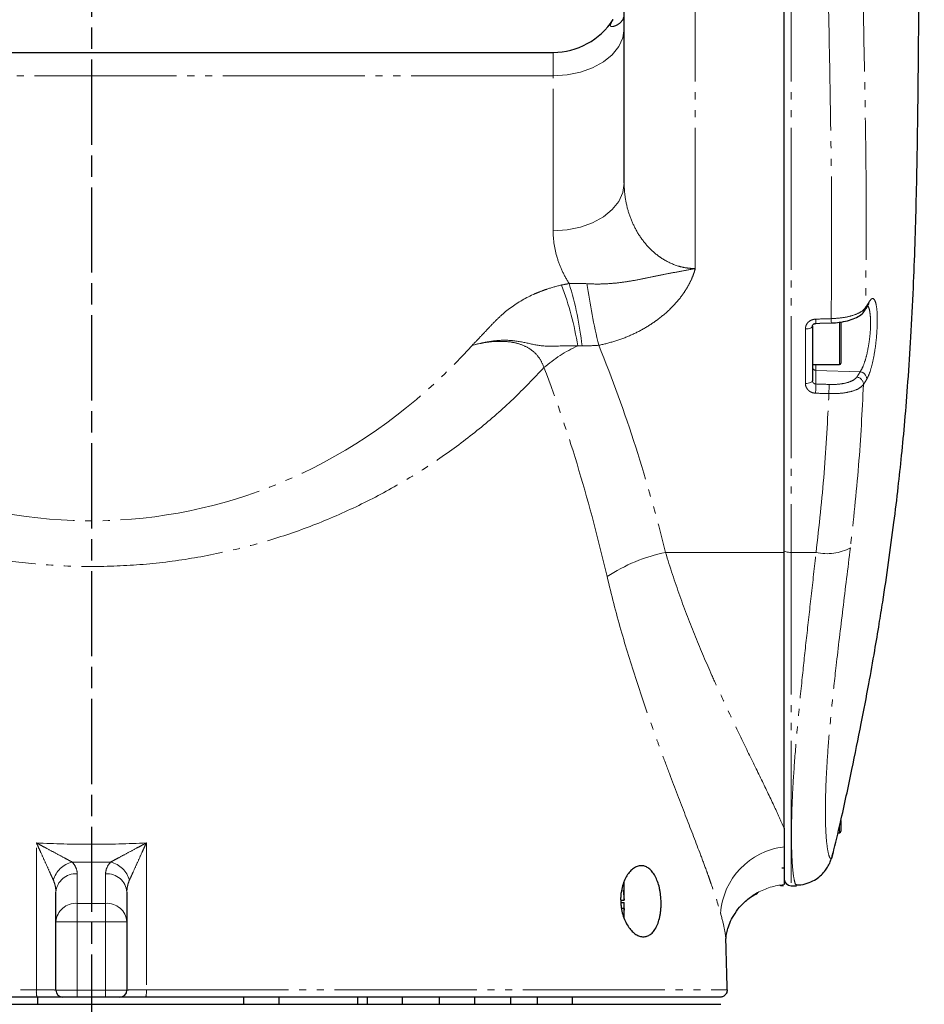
# Model space of a CAD drawing. Header units: millimetres. Extents: x 0 to 7327, y -11399 to -6123.
# Tile 50 of 87: x 3561 to 3689, y -10135 to -9996. Entities that reach past the tile are written whole.
import ezdxf

# ---------------------------------------------------------------- set-up
doc = ezdxf.new("R2010")
doc.units = ezdxf.units.MM
doc.linetypes.add('AM_ISO08W050', pattern=[18, 12, -1.5, 3, -1.5])
doc.linetypes.add('PHANTOM', pattern=[26.5, 20, -1.5, 1, -1.5, 1, -1.5])
doc.layers.add('AM_7', color=4, linetype='AM_ISO08W050', lineweight=25)
doc.layers.add('LineThick', color=7, linetype='Continuous', lineweight=30)

# ---------------------------------------------------------------- blocks, each defined once
blk = doc.blocks.new('A$C024A56F6')
at = {"color": 8, "linetype": 'PHANTOM', "lineweight": 18}
for p, q in [((2039.32, -3102.34), (2039.32, -3175.15)), ((2052.82, -3102.34), (2052.82, -3215.12)), ((2019.32, -3148.03), (2019.32, -3144.72)), ((2019.32, -3148.03), (1909.32, -3148.03)), ((2019.32, -3169.83), (2019.32, -3148.03)), ((2063.32, -3180.61), (2063.78, -3179.85)), ((2054.82, -3191.31), (2054.82, -3183.65)), ((2059.62, -3188.68), (2059.62, -3182.67)), ((2023.4, -3186.03), (2022.77, -3186.03)), ((2056.3, -3188.68), (2056.3, -3189.48)), ((2056.3, -3189.48), (2062.52, -3189.68)), ((2056.3, -3189.48), (2056.3, -3191.41)), ((2062.06, -3190.42), (2062.52, -3189.68)), ((2063.46, -3190.73), (2063, -3191.47)), ((2051.82, -3215.12), (2035.15, -3215.12)), ((2052.82, -3215.12), (2056.33, -3215.12)), ((2052.82, -3215.12), (2052.82, -3262.03)), ((2059.62, -3254.57), (2059.62, -3253.75)), ((1952.32, -3260.36), (1952.32, -3264.52)), ((1956.32, -3264.52), (1956.32, -3260.36)), ((1952.32, -3264.52), (1952.32, -3267.12)), ((1952.32, -3264.52), (1956.32, -3264.52)), ((1956.32, -3267.12), (1956.32, -3264.52)), ((1952.32, -3267.12), (1949.32, -3267.12)), ((1956.32, -3267.12), (1952.32, -3267.12)), ((1952.32, -3267.12), (1952.32, -3276.72)), ((1956.32, -3276.72), (1956.32, -3267.12)), ((1956.32, -3267.12), (1959.32, -3267.12)), ((1864.82, -3276.7), (1946.58, -3276.7)), ((1949.32, -3276.72), (1952.32, -3276.72)), ((1952.32, -3276.72), (1956.32, -3276.72)), ((1952.32, -3277.72), (1952.32, -3276.72)), ((1956.32, -3277.72), (1956.32, -3276.72)), ((1956.32, -3276.72), (1959.32, -3276.72)), ((1962.06, -3276.7), (2043.82, -3276.7))]:
    blk.add_line(p, q, dxfattribs=at)
at = {"color": 7, "linetype": 'Continuous', "lineweight": 25}
for p, q in [((2051.82, -3215.12), (2051.82, -3102.34)), ((2029.32, -3163.14), (2029.32, -3133.47)), ((1909.32, -3144.72), (2019.32, -3144.72)), ((2055.82, -3183.26), (2055.82, -3190.94)), ((2059.82, -3182.67), (2059.82, -3188.48)), ((2055.82, -3188.68), (2059.62, -3188.68)), ((2051.82, -3253.94), (2051.82, -3215.12)), ((2059.82, -3252.86), (2059.82, -3254.37)), ((2059.42, -3254.57), (2059.62, -3254.57)), ((2051.52, -3259.53), (2051.82, -3259.53)), ((2029.32, -3264.06), (2029.32, -3261.43)), ((2029.18, -3262.65), (2029.31, -3264.06)), ((2052.82, -3262.03), (2053.59, -3262.03)), ((2053.6, -3261.93), (2053.59, -3261.92)), ((1949.32, -3267.12), (1949.32, -3262.96)), ((1959.32, -3262.96), (1959.32, -3267.12)), ((2028.86, -3264.06), (2029.31, -3264.06)), ((2029.31, -3264.06), (2029.32, -3264.06)), ((2047.34, -3263.44), (2048.06, -3263.01)), ((2028.87, -3264.39), (2029.31, -3264.39)), ((2029.31, -3265.25), (2028.96, -3265.25)), ((2029.31, -3265.25), (2029.21, -3266.3)), ((2029.31, -3264.39), (2029.32, -3264.39)), ((2029.32, -3265.25), (2029.31, -3265.25)), ((2029.32, -3265.25), (2029.32, -3264.39)), ((2029.32, -3266.64), (2029.32, -3265.25)), ((1949.32, -3276.72), (1949.32, -3267.12)), ((1959.32, -3267.12), (1959.32, -3276.72)), ((2043.64, -3269.72), (2043.63, -3269.72)), ((1946.67, -3277.72), (1865.82, -3277.72)), ((1946.78, -3278.72), (1946.78, -3277.72)), ((1952.32, -3277.72), (1950.32, -3277.72)), ((1956.32, -3277.72), (1952.32, -3277.72)), ((1958.32, -3277.72), (1956.32, -3277.72)), ((2042.82, -3277.72), (1961.97, -3277.72)), ((1975.74, -3277.72), (1975.74, -3278.72)), ((1980.74, -3278.72), (1980.74, -3277.72)), ((1991.82, -3278.72), (1991.82, -3277.72)), ((1993.13, -3277.72), (1993.13, -3278.72)), ((1998.13, -3278.72), (1998.13, -3277.72)), ((2003.29, -3277.72), (2003.29, -3278.72)), ((2008.29, -3278.72), (2008.29, -3277.72)), ((2013.33, -3277.72), (2013.33, -3278.72)), ((2017.05, -3277.72), (2017.05, -3278.72)), ((2022.05, -3278.72), (2022.05, -3277.72)), ((1865.74, -3278.72), (2042.9, -3278.72))]:
    blk.add_line(p, q, dxfattribs=at)
at = {"color": 8, "linetype": 'PHANTOM', "lineweight": 18, "flags": 128}
for points in [[(2029.32, -3141.34), (2029.13, -3142.65), (2028.56, -3143.9), (2027.64, -3145.06), (2026.39, -3146.07), (2024.88, -3146.91), (2023.15, -3147.52), (2021.27, -3147.9), (2019.32, -3148.03)], [(2029.32, -3163.14), (2029.13, -3164.44), (2028.56, -3165.7), (2027.64, -3166.86), (2026.39, -3167.87), (2024.88, -3168.7), (2023.15, -3169.32), (2021.27, -3169.7), (2019.32, -3169.83)], [(2058.46, -3182.21), (2058.46, -3182.38), (2058.47, -3182.53), (2058.47, -3182.65), (2058.48, -3182.74), (2058.48, -3182.79), (2058.49, -3182.81), (2058.49, -3182.81)], [(2054.82, -3183.65), (2055.02, -3183.64), (2055.2, -3183.62), (2055.38, -3183.59), (2055.53, -3183.54), (2055.65, -3183.48), (2055.74, -3183.41), (2055.8, -3183.34), (2055.82, -3183.26)], [(2054.82, -3191.31), (2055.02, -3191.31), (2055.2, -3191.29), (2055.38, -3191.25), (2055.53, -3191.21), (2055.65, -3191.15), (2055.74, -3191.08), (2055.8, -3191.01), (2055.82, -3190.94)], [(2051.82, -3214.8), (2051.84, -3214.86), (2051.9, -3214.92), (2051.99, -3214.98), (2052.11, -3215.02), (2052.26, -3215.06), (2052.44, -3215.09), (2052.63, -3215.11), (2052.82, -3215.12)], [(1946.58, -3276.7), (1946.58, -3271.73), (1946.58, -3256)], [(1962.06, -3256), (1962.06, -3262), (1962.06, -3276.7)]]:
    blk.add_lwpolyline(points, dxfattribs=at)
at = {"color": 7, "linetype": 'Continuous', "lineweight": 25, "flags": 128}
blk.add_lwpolyline([(2056.3, -3182.88), (2056.85, -3182.86), (2058.49, -3182.81)], dxfattribs=at)
at = {"color": 7, "linetype": 'Continuous', "lineweight": 25}
for centre, radius, start, end in [((2019.32, -3134.72), 10, 270, 327.401), ((2059.62, -3188.48), 0.2, 270, 0), ((2059.62, -3254.37), 0.2, 270, 0), ((2052.82, -3261.03), 1, 180, 270), ((1950.32, -3276.72), 1, 180, 270), ((1958.32, -3276.72), 1, 270, 0)]:
    blk.add_arc(centre, radius, start, end, dxfattribs=at)
at = {"color": 8, "linetype": 'PHANTOM', "lineweight": 18}
for centre, radius, start, end in [((1983.12, -3192.09), 40.11, 8.6873, 21.3549), ((1973.08, -3191.91), 50.66, 6.6627, 16.8035), ((2120.91, -3163.24), 97.85, 188.2486, 193.4197), ((2062.5, -3180.6), 0.821, 328.8818, 359.2385), ((2062.96, -3179.83), 0.822, 328.3994, 359.234), ((2062.13, -3182.27), 5.86, 180.089, 186.0028), ((2031.64, -3204.99), 20.93, 115.0733, 130.6088), ((2056.3, -3189), 0.481, 182.2482, 270.2748), ((2061.95, -3191.47), 1.05, 0.0747, 83.7087), ((2062.41, -3190.73), 1.05, 0.1219, 83.9392), ((2007.26, -3190.73), 49.04, 357.6982, 359.2089), ((2009.09, -3190.79), 49.08, 357.6987, 359.208), ((2039.85, -3238.25), 23.6, 101.4752, 123.255), ((2057.88, -3208.45), 6.84, 256.9604, 298.6641), ((2052.96, -3266.6), 10.09, 96.4869, 176.2173), ((1952.46, -3262.23), 3.63, 103.5762, 164.548), ((1956.18, -3262.23), 3.63, 15.452, 76.4238), ((1952.13, -3263.17), 2.82, 86.1887, 175.5981), ((1956.51, -3263.17), 2.82, 4.4019, 93.8113), ((2052.72, -3271.63), 9.79, 95.248, 118.3757), ((1952.13, -3267.33), 2.82, 86.1888, 175.598), ((1956.51, -3267.33), 2.82, 4.402, 93.8112), ((1949.64, -3276.96), 3.07, 175.1519, 194.48), ((1959, -3276.96), 3.07, 345.52, 4.8481)]:
    blk.add_arc(centre, radius, start, end, dxfattribs=at)
for centre, major_axis, ratio, start_param, end_param in [((1894.3, -3340.39), (11483.14, 369.68), 0.013303, 1.556073, 1.556263), ((1954.32, -3126.55), (0, 84.12), 0.900023, 2.505089, 3.927917), ((1894.34, -3339.46), (11483.14, -370.61), 0.013336, 1.556959, 1.557122), ((1894.3, -3340.39), (11483.14, -369.68), 0.013303, 1.556957, 1.55712), ((1954.32, -3206.42), (90.58, 0), 0.577416, 4.682493, 4.742285)]:
    blk.add_ellipse(centre, major_axis=major_axis, ratio=ratio, start_param=start_param, end_param=end_param, dxfattribs=at)
at = {"color": 7, "linetype": 'Continuous', "lineweight": 25}
for points, knots in [([(2058.72, -3257.55), (2059.07, -3256.07), (2060, -3252.12), (2061.32, -3246.01), (2062.64, -3239.51), (2063.71, -3233.93), (2064.54, -3229.25), (2065.18, -3225.42), (2065.84, -3221.29), (2066.55, -3216.54), (2067.27, -3211.13), (2067.88, -3206.12), (2068.39, -3201.33), (2068.86, -3196.38), (2069.3, -3190.82), (2069.71, -3184.56), (2070.13, -3176.05), (2070.48, -3165.25), (2070.69, -3152.13), (2070.79, -3140.25), (2070.88, -3129.79), (2071, -3121.11), (2071.17, -3112.71), (2071.32, -3104.8), (2071.45, -3097.63), (2071.53, -3091.25), (2071.56, -3086.42), (2071.56, -3082.76), (2071.55, -3079.63), (2071.52, -3075.87), (2071.44, -3070.71), (2071.27, -3064.65), (2071, -3058.17), (2070.66, -3052.25), (2070.25, -3046.71), (2069.62, -3039.46), (2068.65, -3030.49), (2067.19, -3019.49), (2065.62, -3009.42), (2063.96, -2999.87), (2062.63, -2992.83), (2061.46, -2986.89), (2060.62, -2982.77), (2060.02, -2979.96), (2059.77, -2978.76)], [0, 0, 0, 0, 0.016498, 0.043857, 0.067785, 0.08829, 0.105379, 0.11906, 0.1301, 0.1501, 0.170181, 0.187884, 0.203506, 0.220682, 0.24058, 0.263236, 0.288389, 0.33308, 0.380943, 0.431943, 0.463437, 0.495974, 0.52759, 0.555958, 0.582951, 0.606174, 0.62564, 0.635356, 0.64583, 0.659108, 0.675201, 0.70024, 0.722891, 0.743073, 0.762111, 0.780772, 0.818724, 0.855901, 0.896076, 0.924536, 0.956443, 0.970304, 0.98725, 1, 1, 1, 1]), ([(2058.49, -3182.81), (2058.87, -3182.79), (2059.65, -3182.74), (2060.79, -3182.51), (2061.83, -3182.17), (2062.61, -3181.7), (2063.08, -3181.31), (2063.18, -3181.05), (2063.19, -3181.02)], [0, 0, 0, 0, 0.1854511, 0.3870962, 0.5925253, 0.8089571, 0.9797826, 1, 1, 1, 1]), ([(2063.2, -3181.03), (2063.32, -3180.84), (2063.48, -3180.59), (2063.62, -3180.33), (2063.66, -3180.25)], [0, 0, 0, 0, 0.700013, 1, 1, 1, 1]), ([(2063.66, -3180.27), (2063.71, -3180.2), (2063.76, -3180.12), (2063.74, -3180.14), (2063.73, -3180.14)], [0, 0, 0, 0, 0.7594195, 1, 1, 1, 1]), ([(2055.82, -3183.26), (2055.82, -3183.26), (2055.82, -3183.2), (2055.85, -3183.11), (2055.96, -3182.99), (2056.09, -3182.92), (2056.22, -3182.88), (2056.28, -3182.88), (2056.3, -3182.89)], [0, 0, 0, 0, 0.032784, 0.379061, 0.599154, 0.781353, 0.949104, 1, 1, 1, 1]), ([(2051.82, -3256.58), (2051.82, -3258.11), (2051.82, -3259.31), (2051.82, -3261.08), (2051.82, -3261.65), (2051.82, -3261.88)], [0, 0, 0, 0, 0.5, 0.5, 1, 1, 1, 1]), ([(2053.6, -3261.89), (2053.69, -3261.9), (2054.2, -3261.93), (2055.08, -3261.72), (2056.11, -3261.27), (2056.93, -3260.67), (2057.55, -3260.02), (2057.98, -3259.38), (2058.29, -3258.79), (2058.5, -3258.22), (2058.64, -3257.77), (2058.69, -3257.52), (2058.71, -3257.42)], [0, 0, 0, 0, 0.025689, 0.139762, 0.244563, 0.343477, 0.439395, 0.536527, 0.640463, 0.761268, 0.914351, 1, 1, 1, 1]), ([(2033.75, -3268.03), (2033.62, -3268.25), (2033.49, -3268.43), (2033.2, -3268.75), (2033.05, -3268.87), (2032.73, -3269.07), (2032.57, -3269.14), (2032.23, -3269.22), (2032.06, -3269.23), (2031.71, -3269.2), (2031.53, -3269.16), (2031.18, -3269.02), (2031.01, -3268.92), (2030.66, -3268.67), (2030.49, -3268.52), (2030.17, -3268.17), (2030.01, -3267.96), (2029.71, -3267.51), (2029.57, -3267.26), (2029.32, -3266.71), (2029.21, -3266.41), (2029.03, -3265.78), (2028.96, -3265.45), (2028.88, -3264.93), (2028.86, -3264.76), (2028.83, -3264.41), (2028.82, -3264.06), (2028.82, -3263.71), (2028.85, -3263.36), (2028.86, -3263.18), (2028.93, -3262.67), (2029, -3262.35), (2029.17, -3261.73), (2029.28, -3261.44), (2029.52, -3260.92), (2029.66, -3260.67), (2029.95, -3260.25), (2030.1, -3260.07), (2030.43, -3259.75), (2030.59, -3259.62), (2030.93, -3259.41), (2031.11, -3259.33), (2031.46, -3259.24), (2031.63, -3259.22), (2031.98, -3259.23), (2032.15, -3259.27), (2032.49, -3259.4), (2032.65, -3259.49), (2032.97, -3259.73), (2033.12, -3259.88), (2033.41, -3260.24), (2033.55, -3260.45), (2033.8, -3260.91), (2033.91, -3261.16), (2034.12, -3261.73), (2034.21, -3262.03), (2034.32, -3262.51), (2034.35, -3262.67), (2034.41, -3263.01), (2034.43, -3263.18), (2034.49, -3263.7), (2034.51, -3264.05), (2034.52, -3264.58), (2034.52, -3264.76), (2034.5, -3265.11), (2034.49, -3265.28), (2034.46, -3265.62), (2034.44, -3265.79), (2034.39, -3266.12), (2034.36, -3266.28), (2034.26, -3266.74), (2034.18, -3267.03), (2033.98, -3267.57), (2033.87, -3267.82), (2033.75, -3268.03)], [0, 0, 0, 0, 0.03125, 0.03125, 0.0625, 0.0625, 0.09375, 0.09375, 0.125, 0.125, 0.15625, 0.15625, 0.1875, 0.1875, 0.21875, 0.21875, 0.25, 0.25, 0.28125, 0.28125, 0.3125, 0.3125, 0.34375, 0.34375, 0.359375, 0.359375, 0.375, 0.390625, 0.390625, 0.40625, 0.40625, 0.4375, 0.4375, 0.46875, 0.46875, 0.5, 0.5, 0.53125, 0.53125, 0.5625, 0.5625, 0.59375, 0.59375, 0.625, 0.625, 0.65625, 0.65625, 0.6875, 0.6875, 0.71875, 0.71875, 0.75, 0.75, 0.78125, 0.78125, 0.8125, 0.8125, 0.828125, 0.828125, 0.84375, 0.84375, 0.875, 0.875, 0.890625, 0.890625, 0.90625, 0.90625, 0.921875, 0.921875, 0.9375, 0.9375, 0.96875, 0.96875, 1, 1, 1, 1]), ([(2051.27, -3262.03), (2051.3, -3262.02), (2051.5, -3262), (2051.64, -3262.01), (2051.76, -3262.02)], [0, 0, 0, 0, 0.151985, 1, 1, 1, 1]), ([(2043.64, -3269.69), (2043.64, -3269.64), (2043.64, -3269.46), (2043.7, -3268.91), (2043.89, -3268.07), (2044.26, -3267.05), (2044.88, -3265.91), (2045.81, -3264.73), (2046.9, -3263.72), (2047.76, -3263.26), (2048.1, -3263.07)], [0, 0, 0, 0, 0.065965, 0.202519, 0.334897, 0.466995, 0.601382, 0.739307, 0.893443, 1, 1, 1, 1]), ([(2043.82, -3276.7), (2043.82, -3276.79), (2043.81, -3276.87), (2043.77, -3277.05), (2043.73, -3277.13), (2043.61, -3277.36), (2043.48, -3277.49), (2043.27, -3277.62), (2043.21, -3277.65), (2043.08, -3277.69), (2043.02, -3277.7), (2042.88, -3277.73), (2042.83, -3277.72), (2042.82, -3277.72)], [0, 0, 0, 0, 0.125, 0.125, 0.25, 0.25, 0.5, 0.5, 0.625, 0.625, 0.75, 0.75, 1, 1, 1, 1]), ([(1950.32, -3277.72), (1950.32, -3277.72), (1950.3, -3277.72), (1950.2, -3277.72), (1950.14, -3277.72), (1949.96, -3277.72), (1949.85, -3277.72), (1949.58, -3277.72), (1949.44, -3277.72), (1949.1, -3277.72), (1948.91, -3277.72), (1948.52, -3277.72), (1948.31, -3277.72), (1947.86, -3277.72), (1947.63, -3277.72), (1947.16, -3277.72), (1946.91, -3277.72), (1946.67, -3277.72)], [0, 0, 0, 0, 0.125, 0.125, 0.25, 0.25, 0.375, 0.375, 0.5, 0.5, 0.625, 0.625, 0.75, 0.75, 0.875, 0.875, 1, 1, 1, 1]), ([(1961.97, -3277.72), (1961.73, -3277.72), (1961.48, -3277.72), (1961, -3277.72), (1960.77, -3277.72), (1960.33, -3277.72), (1960.12, -3277.72), (1959.72, -3277.72), (1959.54, -3277.72), (1959.2, -3277.72), (1959.05, -3277.72), (1958.79, -3277.72), (1958.68, -3277.72), (1958.5, -3277.72), (1958.43, -3277.72), (1958.34, -3277.72), (1958.32, -3277.72), (1958.32, -3277.72)], [0, 0, 0, 0, 0.125, 0.125, 0.25, 0.25, 0.375, 0.375, 0.5, 0.5, 0.625, 0.625, 0.75, 0.75, 0.875, 0.875, 1, 1, 1, 1])]:
    blk.add_open_spline(points, degree=3, knots=knots, dxfattribs=at)
at = {"color": 8, "linetype": 'PHANTOM', "lineweight": 18}
for points, knots in [([(2061.11, -3100.99), (2061.53, -3106.04), (2062.34, -3116.03), (2062.86, -3131.58), (2063.14, -3147.45), (2063.45, -3163.77), (2063.36, -3175), (2063.32, -3180.61)], [0, 0, 0, 0, 0.202997, 0.40134, 0.599694, 0.799855, 1, 1, 1, 1]), ([(2058.46, -3182.21), (2058.5, -3176.7), (2058.58, -3165.7), (2058.29, -3149.59), (2058.03, -3133.81), (2057.51, -3118.17), (2056.68, -3108.11), (2056.26, -3102.98)], [0, 0, 0, 0, 0.197313, 0.394642, 0.593728, 0.792801, 1, 1, 1, 1]), ([(2029.32, -3139.46), (2029.26, -3139.74), (2029.14, -3140.25), (2028.38, -3140.87), (2027.67, -3141.14), (2027.27, -3141.03), (2027.42, -3140.62), (2027.69, -3140.21), (2027.75, -3140.11)], [0, 0, 0, 0, 0.229337, 0.4308893, 0.6347798, 0.7533115, 0.9443619, 1, 1, 1, 1]), ([(2029.32, -3163.14), (2029.32, -3163.83), (2029.37, -3164.52), (2029.58, -3165.88), (2029.73, -3166.56), (2030.14, -3167.9), (2030.4, -3168.55), (2031.02, -3169.81), (2031.38, -3170.42), (2032.23, -3171.58), (2032.7, -3172.13), (2033.49, -3172.87), (2033.77, -3173.1), (2034.35, -3173.54), (2034.66, -3173.75), (2035.63, -3174.32), (2036.32, -3174.62), (2037.42, -3174.94), (2037.79, -3175.02), (2038.55, -3175.12), (2038.94, -3175.15), (2039.32, -3175.15)], [0, 0, 0, 0, 0.125, 0.125, 0.25, 0.25, 0.375, 0.375, 0.5, 0.5, 0.625, 0.625, 0.6875, 0.6875, 0.75, 0.75, 0.875, 0.875, 0.9375, 0.9375, 1, 1, 1, 1]), ([(2021.58, -3177.26), (2021.21, -3176.69), (2020.88, -3176.09), (2020.31, -3174.87), (2020.08, -3174.26), (2019.51, -3172.39), (2019.32, -3171.12), (2019.32, -3169.83)], [0, 0, 0, 0, 0.25, 0.25, 0.5, 0.5, 1, 1, 1, 1]), ([(2024.07, -3177.28), (2024.74, -3177.32), (2025.4, -3177.34), (2026.7, -3177.31), (2027.35, -3177.27), (2028.61, -3177.15), (2029.24, -3177.06), (2030.48, -3176.87), (2031.1, -3176.76), (2032.32, -3176.52), (2032.92, -3176.39), (2034.15, -3176.14), (2034.76, -3176.01), (2036.02, -3175.76), (2036.66, -3175.65), (2037.97, -3175.41), (2038.65, -3175.3), (2039.32, -3175.15)], [0, 0, 0, 0, 0.125, 0.125, 0.25, 0.25, 0.375, 0.375, 0.5, 0.5, 0.625, 0.625, 0.75, 0.75, 0.875, 0.875, 1, 1, 1, 1]), ([(2025.73, -3185.95), (2026.51, -3185.8), (2027.27, -3185.6), (2028.77, -3185.13), (2029.5, -3184.86), (2030.91, -3184.24), (2031.6, -3183.89), (2032.59, -3183.31), (2032.91, -3183.11), (2033.55, -3182.68), (2033.86, -3182.46), (2034.78, -3181.76), (2035.35, -3181.27), (2036.41, -3180.22), (2036.9, -3179.67), (2037.57, -3178.78), (2037.78, -3178.48), (2038.18, -3177.85), (2038.36, -3177.53), (2038.7, -3176.87), (2038.85, -3176.54), (2039.05, -3176.02), (2039.11, -3175.85), (2039.23, -3175.5), (2039.28, -3175.33), (2039.32, -3175.15)], [0, 0, 0, 0, 0.125, 0.125, 0.25, 0.25, 0.375, 0.375, 0.4375, 0.4375, 0.5, 0.5, 0.625, 0.625, 0.75, 0.75, 0.8125, 0.8125, 0.875, 0.875, 0.9375, 0.9375, 0.96875, 0.96875, 1, 1, 1, 1]), ([(2020.48, -3177.48), (2019.78, -3177.64), (2019.1, -3177.83), (2018.1, -3178.17), (2017.78, -3178.28), (2017.13, -3178.54), (2016.82, -3178.67), (2015.28, -3179.36), (2014.16, -3180.03), (2012.63, -3181.19), (2012.16, -3181.6), (2011.27, -3182.45), (2010.84, -3182.89), (2010, -3183.77), (2009.59, -3184.21), (2008.75, -3185.1), (2008.33, -3185.54), (2007.9, -3185.97)], [0, 0, 0, 0, 0.125, 0.125, 0.1875, 0.1875, 0.25, 0.25, 0.5, 0.5, 0.625, 0.625, 0.75, 0.75, 0.875, 0.875, 1, 1, 1, 1]), ([(2063.78, -3179.85), (2063.93, -3179.65), (2064.23, -3179.24), (2064.6, -3179.51), (2064.85, -3180.4), (2064.97, -3181.85), (2064.93, -3183.65), (2064.77, -3185.61), (2064.48, -3187.54), (2064.09, -3189.23), (2063.73, -3190.25), (2063.52, -3190.62), (2063.46, -3190.73)], [0, 0, 0, 0, 0.109761, 0.219524, 0.327414, 0.432738, 0.536304, 0.639475, 0.743671, 0.849965, 0.958735, 1, 1, 1, 1]), ([(2058.46, -3182.21), (2059.02, -3182.17), (2060.15, -3182.1), (2061.64, -3181.74), (2062.79, -3181.23), (2063.15, -3180.82), (2063.32, -3180.61)], [0, 0, 0, 0, 0.25217, 0.50439, 0.756405, 1, 1, 1, 1]), ([(2062.52, -3189.68), (2062.58, -3189.6), (2062.79, -3189.29), (2063.15, -3188.45), (2063.53, -3187.05), (2063.82, -3185.45), (2063.99, -3183.83), (2064.02, -3182.32), (2063.9, -3181.16), (2063.74, -3180.5), (2063.59, -3180.45), (2063.56, -3180.43)], [0, 0, 0, 0, 0.051437, 0.186996, 0.31926, 0.448614, 0.576429, 0.704598, 0.835, 0.968816, 1, 1, 1, 1]), ([(2054.82, -3183.65), (2054.84, -3183.5), (2054.87, -3183.19), (2055.13, -3182.77), (2055.51, -3182.46), (2055.91, -3182.31), (2056.18, -3182.28), (2056.27, -3182.28)], [0, 0, 0, 0, 0.2193417, 0.4387875, 0.6584073, 0.8781788, 1, 1, 1, 1]), ([(2022.77, -3186.03), (2022.24, -3186.02), (2020.48, -3186), (2018.09, -3186.22), (2015.38, -3185.55), (2012.85, -3185.14), (2010.33, -3185.38), (2008.72, -3185.74), (2007.91, -3185.97), (2007.9, -3185.97)], [0, 0, 0, 0, 0.103487, 0.339926, 0.51218, 0.683871, 0.840896, 0.998243, 1, 1, 1, 1]), ([(2018.02, -3189.1), (2017.86, -3188.63), (2017.65, -3188.19), (2017.11, -3187.39), (2016.77, -3187.02), (2016.01, -3186.42), (2015.6, -3186.18), (2014.71, -3185.8), (2014.23, -3185.66), (2013.28, -3185.47), (2012.8, -3185.42), (2011.82, -3185.39), (2011.32, -3185.4), (2009.85, -3185.53), (2008.87, -3185.72), (2007.9, -3185.97)], [0, 0, 0, 0, 0.125, 0.125, 0.25, 0.25, 0.375, 0.375, 0.5, 0.5, 0.625, 0.625, 0.75, 0.75, 1, 1, 1, 1]), ([(2025.73, -3185.95), (2027.66, -3190.64), (2029.38, -3195.42), (2032.5, -3205.15), (2033.89, -3210.09), (2035.15, -3215.12)], [0, 0, 0, 0, 0.5, 0.5, 1, 1, 1, 1]), ([(2018.02, -3189.1), (2016.6, -3190.59), (2013.77, -3193.57), (2008.98, -3197.75), (2003.77, -3201.68), (1998.12, -3205.3), (1992.05, -3208.55), (1985.64, -3211.35), (1978.93, -3213.63), (1971.99, -3215.37), (1964.82, -3216.57), (1957.47, -3217.14), (1950.07, -3217.09), (1942.9, -3216.44), (1936.04, -3215.23), (1929.56, -3213.57), (1922.84, -3211.28), (1915.98, -3208.32), (1911.54, -3205.77), (1909.32, -3204.49)], [0, 0, 0, 0, 0.059814, 0.119621, 0.179197, 0.239001, 0.298736, 0.358218, 0.415673, 0.473284, 0.530696, 0.588356, 0.646228, 0.703889, 0.757707, 0.811687, 0.865539, 0.932758, 1, 1, 1, 1]), ([(2026.91, -3218.51), (2025.73, -3213.46), (2024.42, -3208.48), (2021.49, -3198.68), (2019.86, -3193.84), (2018.02, -3189.1)], [0, 0, 0, 0, 0.5, 0.5, 1, 1, 1, 1]), ([(2058.17, -3191.47), (2058.61, -3191.47), (2059.49, -3191.47), (2060.67, -3191.25), (2061.62, -3190.9), (2061.92, -3190.58), (2062.06, -3190.42)], [0, 0, 0, 0, 0.243311, 0.495534, 0.747768, 1, 1, 1, 1]), ([(2056.27, -3192.7), (2056.1, -3192.68), (2055.76, -3192.64), (2055.32, -3192.39), (2055, -3192.02), (2054.84, -3191.64), (2054.83, -3191.4), (2054.82, -3191.31)], [0, 0, 0, 0, 0.219803, 0.439483, 0.659004, 0.878381, 1, 1, 1, 1]), ([(2055.82, -3190.94), (2055.82, -3190.97), (2055.83, -3191.05), (2055.88, -3191.18), (2055.99, -3191.3), (2056.13, -3191.39), (2056.25, -3191.4), (2056.3, -3191.41)], [0, 0, 0, 0, 0.121773, 0.341417, 0.560986, 0.780511, 1, 1, 1, 1]), ([(2063, -3191.47), (2062.82, -3191.66), (2062.45, -3192.06), (2061.26, -3192.49), (2059.78, -3192.76), (2058.68, -3192.76), (2058.14, -3192.76)], [0, 0, 0, 0, 0.25223, 0.50446, 0.756685, 1, 1, 1, 1]), ([(2063, -3191.47), (2062.81, -3195.27), (2062.43, -3202.88), (2061.58, -3210.59), (2061.16, -3214.45)], [0, 0, 0, 0, 0.499431, 1, 1, 1, 1]), ([(2056.33, -3215.12), (2056.75, -3211.37), (2057.57, -3203.88), (2057.95, -3196.47), (2058.14, -3192.76)], [0, 0, 0, 0, 0.499393, 1, 1, 1, 1]), ([(2035.15, -3215.12), (2035.77, -3217.22), (2036.44, -3219.25), (2037.85, -3223.2), (2038.59, -3225.12), (2040.1, -3228.85), (2040.88, -3230.66), (2042.05, -3233.3), (2042.45, -3234.17), (2043.24, -3235.88), (2043.63, -3236.73), (2044.8, -3239.2), (2045.56, -3240.78), (2047.02, -3243.79), (2047.73, -3245.23), (2049.06, -3247.97), (2049.69, -3249.27), (2050.56, -3251.12), (2050.84, -3251.71), (2051.35, -3252.86), (2051.6, -3253.42), (2051.82, -3253.94)], [0, 0, 0, 0, 0.125, 0.125, 0.25, 0.25, 0.375, 0.375, 0.4375, 0.4375, 0.5, 0.5, 0.625, 0.625, 0.75, 0.75, 0.875, 0.875, 0.9375, 0.9375, 1, 1, 1, 1]), ([(2053.59, -3261.92), (2053.54, -3261.93), (2053.41, -3261.95), (2053.19, -3261.02), (2052.98, -3259.26), (2052.86, -3256.61), (2052.86, -3253.18), (2053, -3249.02), (2053.31, -3244.19), (2053.77, -3238.77), (2054.34, -3233.06), (2054.97, -3227.19), (2055.63, -3221.31), (2056.1, -3217.18), (2056.33, -3215.12)], [0, 0, 0, 0, 0.055122, 0.144597, 0.233789, 0.323397, 0.413295, 0.502897, 0.591252, 0.679892, 0.768255, 0.845442, 0.92281, 1, 1, 1, 1]), ([(2061.16, -3214.45), (2060.8, -3217.35), (2060.09, -3223.16), (2059.2, -3230.53), (2058.54, -3236.71), (2058.07, -3241.78), (2057.76, -3246.3), (2057.63, -3250.17), (2057.64, -3253.34), (2057.78, -3255.77), (2058.01, -3257.4), (2058.27, -3258.21), (2058.53, -3258.36), (2058.65, -3257.78), (2058.7, -3257.54)], [0, 0, 0, 0, 0.1055818, 0.2111517, 0.2912855, 0.3716769, 0.4517978, 0.5331199, 0.614725, 0.6960621, 0.7775938, 0.8593881, 0.9409325, 1, 1, 1, 1]), ([(2026.91, -3218.51), (2027.51, -3221.08), (2028.16, -3223.58), (2029.55, -3228.45), (2030.28, -3230.82), (2031.79, -3235.45), (2032.56, -3237.7), (2033.54, -3240.44), (2033.74, -3240.99), (2034.13, -3242.07), (2034.33, -3242.61), (2034.92, -3244.2), (2035.31, -3245.24), (2036.46, -3248.29), (2037.21, -3250.23), (2038.63, -3253.94), (2039.31, -3255.69), (2040.26, -3258.19), (2040.56, -3259), (2040.99, -3260.17), (2041.13, -3260.56), (2041.4, -3261.31), (2041.53, -3261.68), (2042.15, -3263.47), (2042.57, -3264.78), (2042.9, -3265.94)], [0, 0, 0, 0, 0.125, 0.125, 0.25, 0.25, 0.375, 0.375, 0.40625, 0.40625, 0.4375, 0.4375, 0.5, 0.5, 0.625, 0.625, 0.75, 0.75, 0.8125, 0.8125, 0.84375, 0.84375, 0.875, 0.875, 1, 1, 1, 1]), ([(1946.58, -3256), (1949.15, -3256.14), (1951.74, -3256.2), (1956.9, -3256.2), (1959.49, -3256.14), (1962.06, -3256)], [0, 0, 0, 0, 0.5, 0.5, 1, 1, 1, 1]), ([(1948.97, -3261.26), (1948.88, -3261.08), (1948.8, -3260.88), (1948.62, -3260.48), (1948.52, -3260.27), (1948.23, -3259.63), (1948.03, -3259.19), (1947.63, -3258.3), (1947.42, -3257.84), (1947.11, -3257.15), (1947, -3256.92), (1946.79, -3256.46), (1946.69, -3256.23), (1946.58, -3256)], [0, 0, 0, 0, 0.125, 0.125, 0.25, 0.25, 0.5, 0.5, 0.75, 0.75, 0.875, 0.875, 1, 1, 1, 1]), ([(1951.61, -3258.7), (1951.44, -3258.61), (1951.25, -3258.51), (1950.87, -3258.3), (1950.67, -3258.2), (1950.06, -3257.87), (1949.64, -3257.64), (1948.78, -3257.18), (1948.34, -3256.95), (1947.69, -3256.6), (1947.47, -3256.48), (1947.02, -3256.24), (1946.8, -3256.12), (1946.58, -3256)], [0, 0, 0, 0, 0.125, 0.125, 0.25, 0.25, 0.5, 0.5, 0.75, 0.75, 0.875, 0.875, 1, 1, 1, 1]), ([(1957.03, -3258.7), (1957.2, -3258.61), (1957.39, -3258.51), (1957.77, -3258.3), (1957.97, -3258.2), (1958.58, -3257.87), (1959.01, -3257.64), (1959.86, -3257.18), (1960.3, -3256.95), (1960.95, -3256.6), (1961.18, -3256.48), (1961.62, -3256.24), (1961.84, -3256.12), (1962.06, -3256)], [0, 0, 0, 0, 0.125, 0.125, 0.25, 0.25, 0.5, 0.5, 0.75, 0.75, 0.875, 0.875, 1, 1, 1, 1]), ([(1959.67, -3261.26), (1959.76, -3261.08), (1959.84, -3260.88), (1960.03, -3260.48), (1960.12, -3260.27), (1960.41, -3259.63), (1960.61, -3259.19), (1961.02, -3258.3), (1961.22, -3257.84), (1961.53, -3257.15), (1961.64, -3256.92), (1961.85, -3256.46), (1961.95, -3256.23), (1962.06, -3256)], [0, 0, 0, 0, 0.125, 0.125, 0.25, 0.25, 0.5, 0.5, 0.75, 0.75, 0.875, 0.875, 1, 1, 1, 1]), ([(1951.61, -3258.7), (1951.85, -3258.96), (1952.03, -3259.24), (1952.26, -3259.79), (1952.32, -3260.07), (1952.32, -3260.36)], [0, 0, 0, 0, 0.5, 0.5, 1, 1, 1, 1]), ([(1956.32, -3260.36), (1956.32, -3260.07), (1956.38, -3259.78), (1956.62, -3259.23), (1956.79, -3258.96), (1957.03, -3258.7)], [0, 0, 0, 0, 0.5, 0.5, 1, 1, 1, 1]), ([(1949.32, -3262.96), (1949.32, -3262.67), (1949.29, -3262.38), (1949.18, -3261.82), (1949.09, -3261.53), (1948.97, -3261.26)], [0, 0, 0, 0, 0.5, 0.5, 1, 1, 1, 1]), ([(1959.67, -3261.26), (1959.55, -3261.53), (1959.47, -3261.81), (1959.35, -3262.38), (1959.32, -3262.67), (1959.32, -3262.96)], [0, 0, 0, 0, 0.5, 0.5, 1, 1, 1, 1]), ([(2043.64, -3269.72), (2043.61, -3269.23), (2043.53, -3268.67), (2043.28, -3267.41), (2043.11, -3266.71), (2042.9, -3265.94)], [0, 0, 0, 0, 0.5, 0.5, 1, 1, 1, 1]), ([(1946.58, -3276.7), (1946.77, -3276.7), (1946.95, -3276.7), (1947.3, -3276.7), (1947.48, -3276.7), (1947.81, -3276.7), (1947.97, -3276.7), (1948.27, -3276.7), (1948.41, -3276.71), (1948.66, -3276.71), (1948.77, -3276.71), (1948.96, -3276.71), (1949.05, -3276.71), (1949.18, -3276.72), (1949.23, -3276.72), (1949.3, -3276.72), (1949.32, -3276.72), (1949.32, -3276.72)], [0, 0, 0, 0, 0.125, 0.125, 0.25, 0.25, 0.375, 0.375, 0.5, 0.5, 0.625, 0.625, 0.75, 0.75, 0.875, 0.875, 1, 1, 1, 1]), ([(1959.32, -3276.72), (1959.32, -3276.72), (1959.34, -3276.72), (1959.41, -3276.72), (1959.46, -3276.72), (1959.59, -3276.71), (1959.67, -3276.71), (1959.87, -3276.71), (1959.98, -3276.71), (1960.23, -3276.71), (1960.37, -3276.7), (1960.67, -3276.7), (1960.83, -3276.7), (1961.16, -3276.7), (1961.33, -3276.7), (1961.69, -3276.7), (1961.87, -3276.7), (1962.06, -3276.7)], [0, 0, 0, 0, 0.125, 0.125, 0.25, 0.25, 0.375, 0.375, 0.5, 0.5, 0.625, 0.625, 0.75, 0.75, 0.875, 0.875, 1, 1, 1, 1])]:
    blk.add_open_spline(points, degree=3, knots=knots, dxfattribs=at)
for points in [[(2020.48, -3177.48), (2020.84, -3177.4), (2021.21, -3177.33), (2021.58, -3177.26)], [(2021.58, -3177.26), (2022.43, -3177.23), (2023.26, -3177.22), (2024.07, -3177.28)], [(2025.73, -3185.95), (2024.95, -3186.01), (2024.17, -3186.05), (2023.4, -3186.03)]]:
    blk.add_open_spline(points, degree=3, dxfattribs=at)
at = {"color": 7, "linetype": 'Continuous', "lineweight": 25}
for points in [[(2051.82, -3253.94), (2051.82, -3254.89), (2051.82, -3255.77), (2051.82, -3256.58)], [(2043.82, -3276.7), (2043.75, -3274.37), (2043.69, -3272.05), (2043.63, -3269.72)], [(2042.82, -3277.72), (2042.82, -3277.72), (2042.82, -3277.72), (2042.82, -3277.72)]]:
    blk.add_open_spline(points, degree=3, dxfattribs=at)

msp = doc.modelspace()

# ---------------------------------------------------------------- linework, layer by layer
at = {"layer": 'AM_7'}
msp.add_line((3571.29, -9425.69), (3571.29, -10396.32), dxfattribs=at)

# ---------------------------------------------------------------- block references
at = {"layer": 'LineThick'}
msp.add_blockref('A$C024A56F6', (1616.97, -6855.96), dxfattribs=at)

doc.saveas('drawing.dxf')
